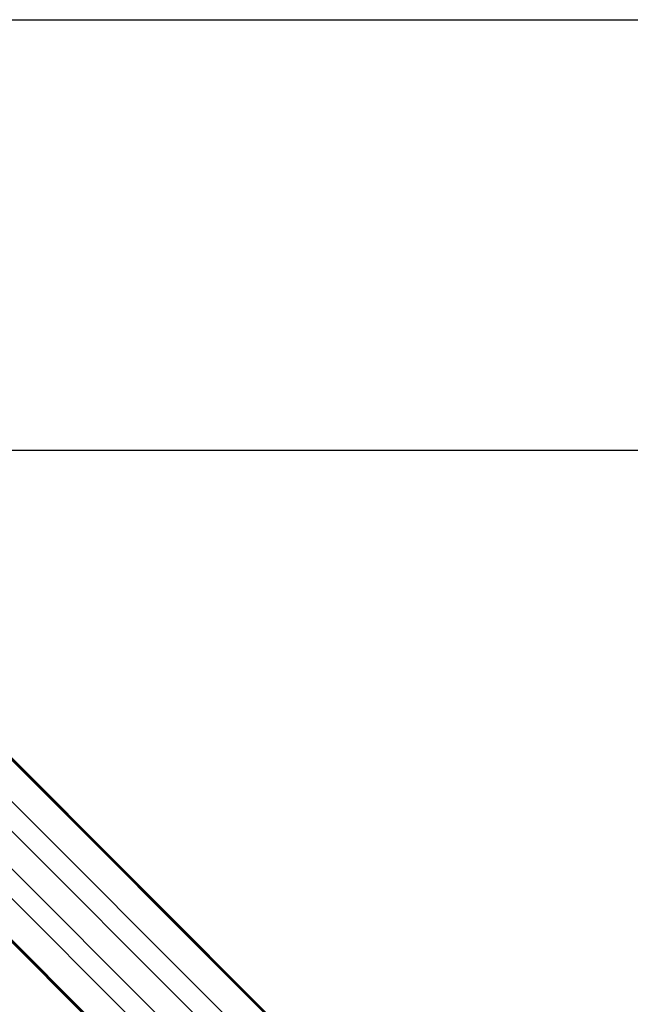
# Model space of a CAD drawing. Header units: millimetres. Extents: x 20 to 23339, y 40 to 19992.
# Tile 100 of 154: x 7239 to 7689, y 14129 to 14854. Entities that reach past the tile are written whole.
import ezdxf

# ---------------------------------------------------------------- set-up
doc = ezdxf.new("R2010")
doc.units = ezdxf.units.MM
doc.header["$LTSCALE"] = 2

msp = doc.modelspace()

# ---------------------------------------------------------------- linework, layer by layer
at = {"color": 7, "linetype": 'Continuous', "lineweight": 25}
for p, q in [((6951.21, 14591.61), (7978, 13564.81)), ((6953.62, 14588.64), (7993.24, 13549.02)), ((6886.29, 14521.31), (7930.77, 13476.83)), ((7183.64, 14223.41), (7915.04, 13492))]:
    msp.add_line(p, q, dxfattribs=at)
at = {"color": 8, "linetype": 'Continuous', "lineweight": 25}
for p, q in [((6955.58, 14585.67), (8217.97, 13323.28)), ((6940.81, 14569.9), (8204.65, 13306.06)), ((6905.03, 14534.12), (8168.87, 13270.28)), ((6889.26, 14519.35), (8151.15, 13257.46)), ((6981.3, 14507.56), (7873.4, 13615.46)), ((6967.37, 14493.63), (7859.47, 13601.53))]:
    msp.add_line(p, q, dxfattribs=at)
at = {"color": 7, "linetype": 'Continuous', "lineweight": 25, "flags": 128}
for points in [[(7022.75, 14854.36), (7596.1, 14854.39), (8225.47, 14854.42), (8866.06, 14854.44), (9506.66, 14854.44)], [(9506.66, 14536.84), (8866.06, 14536.84), (8225.47, 14536.86), (7596.1, 14536.89), (7022.75, 14536.92)]]:
    msp.add_lwpolyline(points, dxfattribs=at)

doc.saveas('drawing.dxf')
